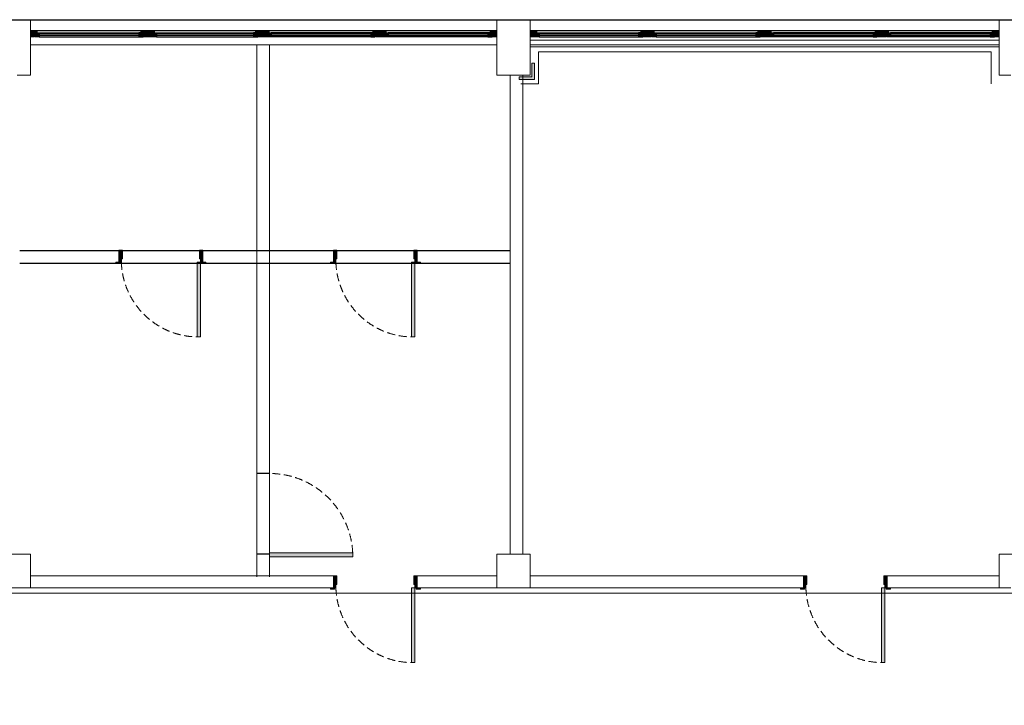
# Model space of a CAD drawing. Header units: millimetres. Extents: x -1662057 to -197461, y -941126 to 63888.
# Tile 40 of 209: x -1590217 to -1580691, y -689046 to -682417. Entities that reach past the tile are written whole.
import ezdxf

# ---------------------------------------------------------------- set-up
doc = ezdxf.new("R2010")
doc.units = ezdxf.units.MM
doc.linetypes.add('Dashed', pattern=[112.5, 75, -37.5])
doc.layers.get('0').update_dxf_attribs({"linetype": 'CONTINUOUS'})
for name, color, linetype in [('2d - linijas _ fili.z', 7, 'CONTINUOUS'), ('_Logi', 7, 'CONTINUOUS'), ('Durvis', 7, 'CONTINUOUS'), ('esoshas', 7, 'CONTINUOUS'), ('hachi', 7, 'CONTINUOUS'), ('PDF_Images', 7, 'CONTINUOUS')]:
    doc.layers.add(name, color=color, linetype=linetype)
doc.linetypes.add('Symbol-000', pattern='A,0,[2,AR-21.Shx,S=4.563492,R=0,X=0,Y=0],-625,0', length=625)

msp = doc.modelspace()

# ---------------------------------------------------------------- hatches: boundary and pattern name
at = {"layer": '2d - linijas _ fili.z', "linetype": 'Continuous', "lineweight": 0}
msp.add_hatch(color=7, dxfattribs=at).paths.add_polyline_path([(-1585383.18872, -682969.82586), (-1585260.662, -682969.82586), (-1585260.662, -682836.95774), (-1585235.96969, -682836.95774), (-1585235.96969, -682969.82586), (-1585235.96969, -682994.51816), (-1585383.18872, -682994.51816)], flags=0)
at = {"layer": '_Logi', "linetype": 'Continuous'}
for points in [[(-1590068.90696, -682562.81519), (-1590068.90696, -682542.56519), (-1590028.40696, -682542.56519), (-1590028.40696, -682583.06519), (-1590068.90696, -682583.06519)], [(-1589024.00696, -682562.81519), (-1589024.00696, -682583.06519), (-1589064.50696, -682583.06519), (-1589064.50696, -682542.56519), (-1589024.00696, -682542.56519)], [(-1588934.90696, -682562.81519), (-1588934.90696, -682542.56519), (-1588894.40696, -682542.56519), (-1588894.40696, -682583.06519), (-1588934.90696, -682583.06519)], [(-1587914.30696, -682562.81519), (-1587914.30696, -682583.06519), (-1587954.80696, -682583.06519), (-1587954.80696, -682542.56519), (-1587914.30696, -682542.56519)], [(-1587825.20696, -682562.81519), (-1587825.20696, -682542.56519), (-1587784.70696, -682542.56519), (-1587784.70696, -682583.06519), (-1587825.20696, -682583.06519)], [(-1586780.30696, -682562.81519), (-1586780.30696, -682583.06519), (-1586820.80696, -682583.06519), (-1586820.80696, -682542.56519), (-1586780.30696, -682542.56519)], [(-1586691.20696, -682562.81519), (-1586691.20696, -682542.56519), (-1586650.70696, -682542.56519), (-1586650.70696, -682583.06519), (-1586691.20696, -682583.06519)], [(-1585646.30696, -682562.81519), (-1585646.30696, -682583.06519), (-1585686.80696, -682583.06519), (-1585686.80696, -682542.56519), (-1585646.30696, -682542.56519)], [(-1585233.20696, -682562.81519), (-1585233.20696, -682542.56519), (-1585192.70696, -682542.56519), (-1585192.70696, -682583.06519), (-1585233.20696, -682583.06519)], [(-1584188.30696, -682562.81519), (-1584188.30696, -682583.06519), (-1584228.80696, -682583.06519), (-1584228.80696, -682542.56519), (-1584188.30696, -682542.56519)], [(-1584099.20696, -682562.81519), (-1584099.20696, -682542.56519), (-1584058.70696, -682542.56519), (-1584058.70696, -682583.06519), (-1584099.20696, -682583.06519)], [(-1583054.30696, -682562.81519), (-1583054.30696, -682583.06519), (-1583094.80696, -682583.06519), (-1583094.80696, -682542.56519), (-1583054.30696, -682542.56519)], [(-1582965.20696, -682562.81519), (-1582965.20696, -682542.56519), (-1582924.70696, -682542.56519), (-1582924.70696, -682583.06519), (-1582965.20696, -682583.06519)], [(-1581920.30696, -682562.81519), (-1581920.30696, -682583.06519), (-1581960.80696, -682583.06519), (-1581960.80696, -682542.56519), (-1581920.30696, -682542.56519)], [(-1581831.20696, -682562.81519), (-1581831.20696, -682542.56519), (-1581790.70696, -682542.56519), (-1581790.70696, -682583.06519), (-1581831.20696, -682583.06519)], [(-1580786.30696, -682562.81519), (-1580786.30696, -682583.06519), (-1580826.80696, -682583.06519), (-1580826.80696, -682542.56519), (-1580786.30696, -682542.56519)]]:
    msp.add_hatch(color=7, dxfattribs=at).paths.add_polyline_path(points, flags=0)
at = {"layer": 'Durvis', "linetype": 'Continuous', "lineweight": 0}
for points in [[(-1590113.45696, -682522.31519), (-1590048.65696, -682522.31519), (-1590048.65696, -682539.18839), (-1590068.90696, -682539.18839), (-1590073.40579, -682539.18839), (-1590073.40579, -682583.06519), (-1590113.45696, -682583.06519)], [(-1588979.45696, -682522.31519), (-1588979.45696, -682583.06519), (-1589019.50812, -682583.06519), (-1589019.50812, -682539.18839), (-1589024.00696, -682539.18839), (-1589044.25696, -682539.18839), (-1589044.25696, -682522.31519)], [(-1588979.45696, -682522.31519), (-1588914.65696, -682522.31519), (-1588914.65696, -682539.18839), (-1588934.90696, -682539.18839), (-1588939.40579, -682539.18839), (-1588939.40579, -682583.06519), (-1588979.45696, -682583.06519)], [(-1587869.75696, -682522.31519), (-1587869.75696, -682583.06519), (-1587909.80812, -682583.06519), (-1587909.80812, -682539.18839), (-1587914.30696, -682539.18839), (-1587934.55696, -682539.18839), (-1587934.55696, -682522.31519)], [(-1587869.75696, -682522.31519), (-1587804.95696, -682522.31519), (-1587804.95696, -682539.18839), (-1587825.20696, -682539.18839), (-1587829.70579, -682539.18839), (-1587829.70579, -682583.06519), (-1587869.75696, -682583.06519)], [(-1586735.75696, -682522.31519), (-1586735.75696, -682583.06519), (-1586775.80812, -682583.06519), (-1586775.80812, -682539.18839), (-1586780.30696, -682539.18839), (-1586800.55696, -682539.18839), (-1586800.55696, -682522.31519)], [(-1586735.75696, -682522.31519), (-1586670.95696, -682522.31519), (-1586670.95696, -682539.18839), (-1586691.20696, -682539.18839), (-1586695.70579, -682539.18839), (-1586695.70579, -682583.06519), (-1586735.75696, -682583.06519)], [(-1585601.75696, -682522.31519), (-1585601.75696, -682583.06519), (-1585641.80812, -682583.06519), (-1585641.80812, -682539.18839), (-1585646.30696, -682539.18839), (-1585666.55696, -682539.18839), (-1585666.55696, -682522.31519)], [(-1585277.75696, -682522.31519), (-1585212.95696, -682522.31519), (-1585212.95696, -682539.18839), (-1585233.20696, -682539.18839), (-1585237.70579, -682539.18839), (-1585237.70579, -682583.06519), (-1585277.75696, -682583.06519)], [(-1584143.75696, -682522.31519), (-1584143.75696, -682583.06519), (-1584183.80812, -682583.06519), (-1584183.80812, -682539.18839), (-1584188.30696, -682539.18839), (-1584208.55696, -682539.18839), (-1584208.55696, -682522.31519)], [(-1584143.75696, -682522.31519), (-1584078.95696, -682522.31519), (-1584078.95696, -682539.18839), (-1584099.20696, -682539.18839), (-1584103.70579, -682539.18839), (-1584103.70579, -682583.06519), (-1584143.75696, -682583.06519)], [(-1583009.75696, -682522.31519), (-1583009.75696, -682583.06519), (-1583049.80812, -682583.06519), (-1583049.80812, -682539.18839), (-1583054.30696, -682539.18839), (-1583074.55696, -682539.18839), (-1583074.55696, -682522.31519)], [(-1583009.75696, -682522.31519), (-1582944.95696, -682522.31519), (-1582944.95696, -682539.18839), (-1582965.20696, -682539.18839), (-1582969.70579, -682539.18839), (-1582969.70579, -682583.06519), (-1583009.75696, -682583.06519)], [(-1581875.75696, -682522.31519), (-1581875.75696, -682583.06519), (-1581915.80812, -682583.06519), (-1581915.80812, -682539.18839), (-1581920.30696, -682539.18839), (-1581940.55696, -682539.18839), (-1581940.55696, -682522.31519)], [(-1581875.75696, -682522.31519), (-1581810.95696, -682522.31519), (-1581810.95696, -682539.18839), (-1581831.20696, -682539.18839), (-1581835.70579, -682539.18839), (-1581835.70579, -682583.06519), (-1581875.75696, -682583.06519)], [(-1580741.75696, -682522.31519), (-1580741.75696, -682583.06519), (-1580781.80812, -682583.06519), (-1580781.80812, -682539.18839), (-1580786.30696, -682539.18839), (-1580806.55696, -682539.18839), (-1580806.55696, -682522.31519)], [(-1589256.60401, -684646.473), (-1589256.60401, -684759.873), (-1589233.92401, -684759.873), (-1589233.92401, -684727.473), (-1589224.20401, -684727.473), (-1589224.20401, -684646.473)], [(-1588446.60401, -684759.873), (-1588446.60401, -684646.473), (-1588479.00401, -684646.473), (-1588479.00401, -684727.473), (-1588469.28401, -684727.473), (-1588469.28401, -684759.873)], [(-1587180.84751, -684646.473), (-1587180.84751, -684759.873), (-1587158.16751, -684759.873), (-1587158.16751, -684727.473), (-1587148.44751, -684727.473), (-1587148.44751, -684646.473)], [(-1586370.84751, -684759.873), (-1586370.84751, -684646.473), (-1586403.24751, -684646.473), (-1586403.24751, -684727.473), (-1586393.52751, -684727.473), (-1586393.52751, -684759.873)], [(-1589246.07401, -684759.873), (-1589286.57401, -684759.873), (-1589286.57401, -684775.263), (-1589246.07401, -684775.263)], [(-1588469.28401, -684759.873), (-1588501.68401, -684759.873), (-1588501.68401, -685484.013), (-1588469.28401, -685484.013)], [(-1588457.13401, -684775.263), (-1588416.63401, -684775.263), (-1588416.63401, -684759.873), (-1588457.13401, -684759.873)], [(-1587170.31751, -684759.873), (-1587210.81751, -684759.873), (-1587210.81751, -684775.263), (-1587170.31751, -684775.263)], [(-1586393.52751, -684759.873), (-1586425.92751, -684759.873), (-1586425.92751, -685484.013), (-1586393.52751, -685484.013)], [(-1586381.37751, -684775.263), (-1586340.87751, -684775.263), (-1586340.87751, -684759.873), (-1586381.37751, -684759.873)], [(-1587799.61065, -687609.54741), (-1586994.47065, -687609.54741), (-1586994.47065, -687573.00912), (-1587799.61065, -687573.00912)], [(-1587180.84751, -687795.39384), (-1587180.84751, -687908.79384), (-1587158.16751, -687908.79384), (-1587158.16751, -687876.39384), (-1587148.44751, -687876.39384), (-1587148.44751, -687795.39384)], [(-1586370.84751, -687908.79384), (-1586370.84751, -687795.39384), (-1586403.24751, -687795.39384), (-1586403.24751, -687876.39384), (-1586393.52751, -687876.39384), (-1586393.52751, -687908.79384)], [(-1582633.36883, -687795.39384), (-1582633.36883, -687908.79384), (-1582610.68883, -687908.79384), (-1582610.68883, -687876.39384), (-1582600.96883, -687876.39384), (-1582600.96883, -687795.39384)], [(-1581823.36883, -687908.79384), (-1581823.36883, -687795.39384), (-1581855.76883, -687795.39384), (-1581855.76883, -687876.39384), (-1581846.04883, -687876.39384), (-1581846.04883, -687908.79384)], [(-1587170.31751, -687908.79384), (-1587210.81751, -687908.79384), (-1587210.81751, -687924.18384), (-1587170.31751, -687924.18384)], [(-1586393.52751, -687908.79384), (-1586425.92751, -687908.79384), (-1586425.92751, -688632.93384), (-1586393.52751, -688632.93384)], [(-1586381.37751, -687924.18384), (-1586340.87751, -687924.18384), (-1586340.87751, -687908.79384), (-1586381.37751, -687908.79384)], [(-1582622.83883, -687908.79384), (-1582663.33883, -687908.79384), (-1582663.33883, -687924.18384), (-1582622.83883, -687924.18384)], [(-1581846.04883, -687908.79384), (-1581878.44883, -687908.79384), (-1581878.44883, -688632.93384), (-1581846.04883, -688632.93384)], [(-1581833.89883, -687924.18384), (-1581793.39883, -687924.18384), (-1581793.39883, -687908.79384), (-1581833.89883, -687908.79384)]]:
    msp.add_hatch(color=7, dxfattribs=at).paths.add_polyline_path(points, flags=0)

# ---------------------------------------------------------------- linework, layer by layer
at = {"color": 7, "linetype": 'Symbol-000', "lineweight": 0}
for p, q in [((-1580816.59187, -682727.47919), (-1585198.62805, -682727.47919)), ((-1585198.62805, -682727.47919), (-1585198.62805, -683035.79502)), ((-1580816.59187, -682727.47919), (-1580816.59187, -683035.79502)), ((-1585198.62805, -683035.79502), (-1585368.1917, -683035.79502)), ((-1570515.36077, -687961.29766), (-1595356.373, -687961.29766))]:
    msp.add_line(p, q, dxfattribs=at)
at = {"layer": '2d - linijas _ fili.z', "color": 7, "linetype": 'Continuous', "lineweight": 0}
for p, q in [((-1580741.75696, -682678.58324), (-1585277.75696, -682678.58324)), ((-1585260.662, -682969.82586), (-1585260.662, -682836.95774)), ((-1585260.662, -682836.95774), (-1585235.96969, -682836.95774)), ((-1585235.96969, -682836.95774), (-1585235.96969, -682969.82586)), ((-1585383.18872, -682969.82586), (-1585260.662, -682969.82586)), ((-1585383.18872, -682994.51816), (-1585383.18872, -682969.82586)), ((-1585235.96969, -682969.82586), (-1585235.96969, -682994.51816)), ((-1585235.96969, -682994.51816), (-1585383.18872, -682994.51816))]:
    msp.add_line(p, q, dxfattribs=at)
at = {"layer": '_Logi', "color": 7, "linetype": 'Continuous'}
for p, q in [((-1590113.45696, -682522.31519), (-1585601.75696, -682522.31519)), ((-1590068.90696, -682562.81519), (-1590068.90696, -682542.56519)), ((-1590068.90696, -682542.56519), (-1590028.40696, -682542.56519)), ((-1590068.90696, -682583.06519), (-1590068.90696, -682562.81519)), ((-1590028.40696, -682583.06519), (-1590068.90696, -682583.06519)), ((-1590028.40696, -682542.56519), (-1590028.40696, -682583.06519)), ((-1590028.40696, -682542.56519), (-1589064.50696, -682542.56519)), ((-1589064.50696, -682554.71519), (-1590028.40696, -682554.71519)), ((-1589064.50696, -682570.91519), (-1590028.40696, -682570.91519)), ((-1590028.40696, -682583.06519), (-1589064.50696, -682583.06519)), ((-1589024.00696, -682542.56519), (-1589064.50696, -682542.56519)), ((-1589064.50696, -682542.56519), (-1589064.50696, -682583.06519)), ((-1589064.50696, -682583.06519), (-1589024.00696, -682583.06519)), ((-1589024.00696, -682562.81519), (-1589024.00696, -682542.56519)), ((-1589024.00696, -682583.06519), (-1589024.00696, -682562.81519)), ((-1588934.90696, -682562.81519), (-1588934.90696, -682542.56519)), ((-1588934.90696, -682542.56519), (-1588894.40696, -682542.56519)), ((-1588934.90696, -682583.06519), (-1588934.90696, -682562.81519)), ((-1588894.40696, -682583.06519), (-1588934.90696, -682583.06519)), ((-1588894.40696, -682542.56519), (-1588894.40696, -682583.06519)), ((-1588894.40696, -682542.56519), (-1587954.80696, -682542.56519)), ((-1587954.80696, -682554.71519), (-1588894.40696, -682554.71519)), ((-1587954.80696, -682570.91519), (-1588894.40696, -682570.91519)), ((-1588894.40696, -682583.06519), (-1587954.80696, -682583.06519)), ((-1587914.30696, -682542.56519), (-1587954.80696, -682542.56519)), ((-1587954.80696, -682542.56519), (-1587954.80696, -682583.06519)), ((-1587954.80696, -682583.06519), (-1587914.30696, -682583.06519)), ((-1587914.30696, -682562.81519), (-1587914.30696, -682542.56519)), ((-1587914.30696, -682583.06519), (-1587914.30696, -682562.81519)), ((-1587825.20696, -682562.81519), (-1587825.20696, -682542.56519)), ((-1587825.20696, -682542.56519), (-1587784.70696, -682542.56519)), ((-1587825.20696, -682583.06519), (-1587825.20696, -682562.81519)), ((-1587784.70696, -682583.06519), (-1587825.20696, -682583.06519)), ((-1587784.70696, -682542.56519), (-1587784.70696, -682583.06519)), ((-1586820.80696, -682542.56519), (-1587784.70696, -682542.56519)), ((-1587784.70696, -682554.71519), (-1586820.80696, -682554.71519)), ((-1587784.70696, -682570.91519), (-1586820.80696, -682570.91519)), ((-1586820.80696, -682583.06519), (-1587784.70696, -682583.06519)), ((-1586780.30696, -682542.56519), (-1586820.80696, -682542.56519)), ((-1586820.80696, -682542.56519), (-1586820.80696, -682583.06519)), ((-1586820.80696, -682583.06519), (-1586780.30696, -682583.06519)), ((-1586780.30696, -682562.81519), (-1586780.30696, -682542.56519)), ((-1586780.30696, -682583.06519), (-1586780.30696, -682562.81519)), ((-1586691.20696, -682562.81519), (-1586691.20696, -682542.56519)), ((-1586691.20696, -682542.56519), (-1586650.70696, -682542.56519)), ((-1586691.20696, -682583.06519), (-1586691.20696, -682562.81519)), ((-1586650.70696, -682583.06519), (-1586691.20696, -682583.06519)), ((-1586650.70696, -682542.56519), (-1586650.70696, -682583.06519)), ((-1585686.80696, -682542.56519), (-1586650.70696, -682542.56519)), ((-1586650.70696, -682554.71519), (-1585686.80696, -682554.71519)), ((-1586650.70696, -682570.91519), (-1585686.80696, -682570.91519)), ((-1585686.80696, -682583.06519), (-1586650.70696, -682583.06519)), ((-1586087.75696, -682522.31519), (-1585601.75696, -682522.31519)), ((-1585646.30696, -682542.56519), (-1585686.80696, -682542.56519)), ((-1585686.80696, -682542.56519), (-1585686.80696, -682583.06519)), ((-1585686.80696, -682583.06519), (-1585646.30696, -682583.06519)), ((-1585646.30696, -682562.81519), (-1585646.30696, -682542.56519)), ((-1585646.30696, -682583.06519), (-1585646.30696, -682562.81519)), ((-1585277.75696, -682522.31519), (-1580741.75696, -682522.31519)), ((-1585233.20696, -682562.81519), (-1585233.20696, -682542.56519)), ((-1585233.20696, -682542.56519), (-1585192.70696, -682542.56519)), ((-1585233.20696, -682583.06519), (-1585233.20696, -682562.81519)), ((-1585192.70696, -682583.06519), (-1585233.20696, -682583.06519)), ((-1585192.70696, -682542.56519), (-1585192.70696, -682583.06519)), ((-1585192.70696, -682542.56519), (-1584228.80696, -682542.56519)), ((-1584228.80696, -682554.71519), (-1585192.70696, -682554.71519)), ((-1584228.80696, -682570.91519), (-1585192.70696, -682570.91519)), ((-1585192.70696, -682583.06519), (-1584228.80696, -682583.06519)), ((-1584188.30696, -682542.56519), (-1584228.80696, -682542.56519)), ((-1584228.80696, -682542.56519), (-1584228.80696, -682583.06519)), ((-1584228.80696, -682583.06519), (-1584188.30696, -682583.06519)), ((-1584188.30696, -682562.81519), (-1584188.30696, -682542.56519)), ((-1584188.30696, -682583.06519), (-1584188.30696, -682562.81519)), ((-1584099.20696, -682562.81519), (-1584099.20696, -682542.56519)), ((-1584099.20696, -682542.56519), (-1584058.70696, -682542.56519)), ((-1584099.20696, -682583.06519), (-1584099.20696, -682562.81519)), ((-1584058.70696, -682583.06519), (-1584099.20696, -682583.06519)), ((-1584058.70696, -682542.56519), (-1584058.70696, -682583.06519)), ((-1584058.70696, -682542.56519), (-1583094.80696, -682542.56519)), ((-1583094.80696, -682554.71519), (-1584058.70696, -682554.71519)), ((-1583094.80696, -682570.91519), (-1584058.70696, -682570.91519)), ((-1584058.70696, -682583.06519), (-1583094.80696, -682583.06519)), ((-1583054.30696, -682542.56519), (-1583094.80696, -682542.56519)), ((-1583094.80696, -682542.56519), (-1583094.80696, -682583.06519)), ((-1583094.80696, -682583.06519), (-1583054.30696, -682583.06519)), ((-1583054.30696, -682562.81519), (-1583054.30696, -682542.56519)), ((-1583054.30696, -682583.06519), (-1583054.30696, -682562.81519)), ((-1582965.20696, -682562.81519), (-1582965.20696, -682542.56519)), ((-1582965.20696, -682542.56519), (-1582924.70696, -682542.56519)), ((-1582965.20696, -682583.06519), (-1582965.20696, -682562.81519)), ((-1582924.70696, -682583.06519), (-1582965.20696, -682583.06519)), ((-1582924.70696, -682542.56519), (-1582924.70696, -682583.06519)), ((-1581960.80696, -682542.56519), (-1582924.70696, -682542.56519)), ((-1582924.70696, -682554.71519), (-1581960.80696, -682554.71519)), ((-1582924.70696, -682570.91519), (-1581960.80696, -682570.91519)), ((-1581960.80696, -682583.06519), (-1582924.70696, -682583.06519)), ((-1581920.30696, -682542.56519), (-1581960.80696, -682542.56519)), ((-1581960.80696, -682542.56519), (-1581960.80696, -682583.06519)), ((-1581960.80696, -682583.06519), (-1581920.30696, -682583.06519)), ((-1581920.30696, -682562.81519), (-1581920.30696, -682542.56519)), ((-1581920.30696, -682583.06519), (-1581920.30696, -682562.81519)), ((-1581831.20696, -682562.81519), (-1581831.20696, -682542.56519)), ((-1581831.20696, -682542.56519), (-1581790.70696, -682542.56519)), ((-1581831.20696, -682583.06519), (-1581831.20696, -682562.81519)), ((-1581790.70696, -682583.06519), (-1581831.20696, -682583.06519)), ((-1581790.70696, -682542.56519), (-1581790.70696, -682583.06519)), ((-1580826.80696, -682542.56519), (-1581790.70696, -682542.56519)), ((-1581790.70696, -682554.71519), (-1580826.80696, -682554.71519)), ((-1581790.70696, -682570.91519), (-1580826.80696, -682570.91519)), ((-1580826.80696, -682583.06519), (-1581790.70696, -682583.06519)), ((-1581227.75696, -682522.31519), (-1580741.75696, -682522.31519)), ((-1580786.30696, -682542.56519), (-1580826.80696, -682542.56519)), ((-1580826.80696, -682542.56519), (-1580826.80696, -682583.06519)), ((-1580826.80696, -682583.06519), (-1580786.30696, -682583.06519)), ((-1580786.30696, -682562.81519), (-1580786.30696, -682542.56519)), ((-1580786.30696, -682583.06519), (-1580786.30696, -682562.81519))]:
    msp.add_line(p, q, dxfattribs=at)
at = {"layer": 'Durvis', "color": 7, "linetype": 'Continuous', "lineweight": 0}
for p, q in [((-1590113.45696, -682522.31519), (-1590048.65696, -682522.31519)), ((-1590113.45696, -682583.06519), (-1590113.45696, -682522.31519)), ((-1590073.40579, -682583.06519), (-1590113.45696, -682583.06519)), ((-1590068.90696, -682539.18839), (-1590073.40579, -682539.18839)), ((-1590073.40579, -682539.18839), (-1590073.40579, -682583.06519)), ((-1590048.65696, -682539.18839), (-1590068.90696, -682539.18839)), ((-1590048.65696, -682522.31519), (-1590048.65696, -682539.18839)), ((-1588979.45696, -682522.31519), (-1589044.25696, -682522.31519)), ((-1589044.25696, -682522.31519), (-1589044.25696, -682539.18839)), ((-1589044.25696, -682539.18839), (-1589024.00696, -682539.18839)), ((-1589024.00696, -682539.18839), (-1589019.50812, -682539.18839)), ((-1589019.50812, -682539.18839), (-1589019.50812, -682583.06519)), ((-1589019.50812, -682583.06519), (-1588979.45696, -682583.06519)), ((-1588979.45696, -682522.31519), (-1588914.65696, -682522.31519)), ((-1588979.45696, -682583.06519), (-1588979.45696, -682522.31519)), ((-1588979.45696, -682583.06519), (-1588979.45696, -682522.31519)), ((-1588939.40579, -682583.06519), (-1588979.45696, -682583.06519)), ((-1588934.90696, -682539.18839), (-1588939.40579, -682539.18839)), ((-1588939.40579, -682539.18839), (-1588939.40579, -682583.06519)), ((-1588914.65696, -682539.18839), (-1588934.90696, -682539.18839)), ((-1588914.65696, -682522.31519), (-1588914.65696, -682539.18839)), ((-1587869.75696, -682522.31519), (-1587934.55696, -682522.31519)), ((-1587934.55696, -682522.31519), (-1587934.55696, -682539.18839)), ((-1587934.55696, -682539.18839), (-1587914.30696, -682539.18839)), ((-1587914.30696, -682539.18839), (-1587909.80812, -682539.18839)), ((-1587909.80812, -682539.18839), (-1587909.80812, -682583.06519)), ((-1587909.80812, -682583.06519), (-1587869.75696, -682583.06519)), ((-1587869.75696, -682583.06519), (-1587869.75696, -682522.31519)), ((-1587869.75696, -682522.31519), (-1587804.95696, -682522.31519)), ((-1587869.75696, -682583.06519), (-1587869.75696, -682522.31519)), ((-1587829.70579, -682583.06519), (-1587869.75696, -682583.06519)), ((-1587825.20696, -682539.18839), (-1587829.70579, -682539.18839)), ((-1587829.70579, -682539.18839), (-1587829.70579, -682583.06519)), ((-1587804.95696, -682539.18839), (-1587825.20696, -682539.18839)), ((-1587804.95696, -682522.31519), (-1587804.95696, -682539.18839)), ((-1586735.75696, -682522.31519), (-1586800.55696, -682522.31519)), ((-1586800.55696, -682522.31519), (-1586800.55696, -682539.18839)), ((-1586800.55696, -682539.18839), (-1586780.30696, -682539.18839)), ((-1586780.30696, -682539.18839), (-1586775.80812, -682539.18839)), ((-1586775.80812, -682539.18839), (-1586775.80812, -682583.06519)), ((-1586775.80812, -682583.06519), (-1586735.75696, -682583.06519)), ((-1586735.75696, -682583.06519), (-1586735.75696, -682522.31519)), ((-1586735.75696, -682522.31519), (-1586670.95696, -682522.31519)), ((-1586735.75696, -682583.06519), (-1586735.75696, -682522.31519)), ((-1586695.70579, -682583.06519), (-1586735.75696, -682583.06519)), ((-1586691.20696, -682539.18839), (-1586695.70579, -682539.18839)), ((-1586695.70579, -682539.18839), (-1586695.70579, -682583.06519)), ((-1586670.95696, -682539.18839), (-1586691.20696, -682539.18839)), ((-1586670.95696, -682522.31519), (-1586670.95696, -682539.18839)), ((-1585601.75696, -682522.31519), (-1585666.55696, -682522.31519)), ((-1585666.55696, -682522.31519), (-1585666.55696, -682539.18839)), ((-1585666.55696, -682539.18839), (-1585646.30696, -682539.18839)), ((-1585646.30696, -682539.18839), (-1585641.80812, -682539.18839)), ((-1585641.80812, -682539.18839), (-1585641.80812, -682583.06519)), ((-1585641.80812, -682583.06519), (-1585601.75696, -682583.06519)), ((-1585601.75696, -682583.06519), (-1585601.75696, -682522.31519)), ((-1585277.75696, -682522.31519), (-1585212.95696, -682522.31519)), ((-1585277.75696, -682583.06519), (-1585277.75696, -682522.31519)), ((-1585237.70579, -682583.06519), (-1585277.75696, -682583.06519)), ((-1585233.20696, -682539.18839), (-1585237.70579, -682539.18839)), ((-1585237.70579, -682539.18839), (-1585237.70579, -682583.06519)), ((-1585212.95696, -682539.18839), (-1585233.20696, -682539.18839)), ((-1585212.95696, -682522.31519), (-1585212.95696, -682539.18839)), ((-1584143.75696, -682522.31519), (-1584208.55696, -682522.31519)), ((-1584208.55696, -682522.31519), (-1584208.55696, -682539.18839)), ((-1584208.55696, -682539.18839), (-1584188.30696, -682539.18839)), ((-1584188.30696, -682539.18839), (-1584183.80812, -682539.18839)), ((-1584183.80812, -682539.18839), (-1584183.80812, -682583.06519)), ((-1584183.80812, -682583.06519), (-1584143.75696, -682583.06519)), ((-1584143.75696, -682522.31519), (-1584078.95696, -682522.31519)), ((-1584143.75696, -682583.06519), (-1584143.75696, -682522.31519)), ((-1584143.75696, -682583.06519), (-1584143.75696, -682522.31519)), ((-1584103.70579, -682583.06519), (-1584143.75696, -682583.06519)), ((-1584099.20696, -682539.18839), (-1584103.70579, -682539.18839)), ((-1584103.70579, -682539.18839), (-1584103.70579, -682583.06519)), ((-1584078.95696, -682539.18839), (-1584099.20696, -682539.18839)), ((-1584078.95696, -682522.31519), (-1584078.95696, -682539.18839)), ((-1583009.75696, -682522.31519), (-1583074.55696, -682522.31519)), ((-1583074.55696, -682522.31519), (-1583074.55696, -682539.18839)), ((-1583074.55696, -682539.18839), (-1583054.30696, -682539.18839)), ((-1583054.30696, -682539.18839), (-1583049.80812, -682539.18839)), ((-1583049.80812, -682539.18839), (-1583049.80812, -682583.06519)), ((-1583049.80812, -682583.06519), (-1583009.75696, -682583.06519)), ((-1583009.75696, -682583.06519), (-1583009.75696, -682522.31519)), ((-1583009.75696, -682522.31519), (-1582944.95696, -682522.31519)), ((-1583009.75696, -682583.06519), (-1583009.75696, -682522.31519)), ((-1582969.70579, -682583.06519), (-1583009.75696, -682583.06519)), ((-1582965.20696, -682539.18839), (-1582969.70579, -682539.18839)), ((-1582969.70579, -682539.18839), (-1582969.70579, -682583.06519)), ((-1582944.95696, -682539.18839), (-1582965.20696, -682539.18839)), ((-1582944.95696, -682522.31519), (-1582944.95696, -682539.18839)), ((-1581875.75696, -682522.31519), (-1581940.55696, -682522.31519)), ((-1581940.55696, -682522.31519), (-1581940.55696, -682539.18839)), ((-1581940.55696, -682539.18839), (-1581920.30696, -682539.18839)), ((-1581920.30696, -682539.18839), (-1581915.80812, -682539.18839)), ((-1581915.80812, -682539.18839), (-1581915.80812, -682583.06519)), ((-1581915.80812, -682583.06519), (-1581875.75696, -682583.06519)), ((-1581875.75696, -682583.06519), (-1581875.75696, -682522.31519)), ((-1581875.75696, -682522.31519), (-1581810.95696, -682522.31519)), ((-1581875.75696, -682583.06519), (-1581875.75696, -682522.31519)), ((-1581835.70579, -682583.06519), (-1581875.75696, -682583.06519)), ((-1581831.20696, -682539.18839), (-1581835.70579, -682539.18839)), ((-1581835.70579, -682539.18839), (-1581835.70579, -682583.06519)), ((-1581810.95696, -682539.18839), (-1581831.20696, -682539.18839)), ((-1581810.95696, -682522.31519), (-1581810.95696, -682539.18839)), ((-1580741.75696, -682522.31519), (-1580806.55696, -682522.31519)), ((-1580806.55696, -682522.31519), (-1580806.55696, -682539.18839)), ((-1580806.55696, -682539.18839), (-1580786.30696, -682539.18839)), ((-1580786.30696, -682539.18839), (-1580781.80812, -682539.18839)), ((-1580781.80812, -682539.18839), (-1580781.80812, -682583.06519)), ((-1580781.80812, -682583.06519), (-1580741.75696, -682583.06519)), ((-1580741.75696, -682583.06519), (-1580741.75696, -682522.31519)), ((-1589256.60401, -684646.473), (-1589224.20401, -684646.473)), ((-1589256.60401, -684759.873), (-1589256.60401, -684646.473)), ((-1589224.20401, -684646.473), (-1589224.20401, -684727.473)), ((-1588479.00401, -684727.473), (-1588479.00401, -684646.473)), ((-1588479.00401, -684646.473), (-1588446.60401, -684646.473)), ((-1588446.60401, -684646.473), (-1588446.60401, -684759.873)), ((-1587180.84751, -684646.473), (-1587148.44751, -684646.473)), ((-1587180.84751, -684759.873), (-1587180.84751, -684646.473)), ((-1587148.44751, -684646.473), (-1587148.44751, -684727.473)), ((-1586403.24751, -684727.473), (-1586403.24751, -684646.473)), ((-1586403.24751, -684646.473), (-1586370.84751, -684646.473)), ((-1586370.84751, -684646.473), (-1586370.84751, -684759.873)), ((-1589246.07401, -684759.873), (-1589286.57401, -684759.873)), ((-1589286.57401, -684759.873), (-1589286.57401, -684775.263)), ((-1589286.57401, -684775.263), (-1589246.07401, -684775.263)), ((-1589233.92401, -684759.873), (-1589256.60401, -684759.873)), ((-1589246.07401, -684775.263), (-1589246.07401, -684759.873)), ((-1589224.20401, -684727.473), (-1589233.92401, -684727.473)), ((-1589233.92401, -684727.473), (-1589233.92401, -684759.873)), ((-1588501.68401, -685484.013), (-1588501.68401, -684759.873)), ((-1588501.68401, -684759.873), (-1588469.28401, -684759.873)), ((-1588469.28401, -684727.473), (-1588479.00401, -684727.473)), ((-1588469.28401, -684759.873), (-1588469.28401, -684727.473)), ((-1588446.60401, -684759.873), (-1588469.28401, -684759.873)), ((-1588469.28401, -684759.873), (-1588469.28401, -685484.013)), ((-1588416.63401, -684759.873), (-1588457.13401, -684759.873)), ((-1588457.13401, -684759.873), (-1588457.13401, -684775.263)), ((-1588457.13401, -684775.263), (-1588416.63401, -684775.263)), ((-1588416.63401, -684775.263), (-1588416.63401, -684759.873)), ((-1587170.31751, -684759.873), (-1587210.81751, -684759.873)), ((-1587210.81751, -684759.873), (-1587210.81751, -684775.263)), ((-1587210.81751, -684775.263), (-1587170.31751, -684775.263)), ((-1587158.16751, -684759.873), (-1587180.84751, -684759.873)), ((-1587170.31751, -684775.263), (-1587170.31751, -684759.873)), ((-1587148.44751, -684727.473), (-1587158.16751, -684727.473)), ((-1587158.16751, -684727.473), (-1587158.16751, -684759.873)), ((-1586425.92751, -685484.013), (-1586425.92751, -684759.873)), ((-1586425.92751, -684759.873), (-1586393.52751, -684759.873)), ((-1586393.52751, -684727.473), (-1586403.24751, -684727.473)), ((-1586393.52751, -684759.873), (-1586393.52751, -684727.473)), ((-1586370.84751, -684759.873), (-1586393.52751, -684759.873)), ((-1586393.52751, -684759.873), (-1586393.52751, -685484.013)), ((-1586340.87751, -684759.873), (-1586381.37751, -684759.873)), ((-1586381.37751, -684759.873), (-1586381.37751, -684775.263)), ((-1586381.37751, -684775.263), (-1586340.87751, -684775.263)), ((-1586340.87751, -684775.263), (-1586340.87751, -684759.873)), ((-1588469.28401, -685484.013), (-1588501.68401, -685484.013)), ((-1586393.52751, -685484.013), (-1586425.92751, -685484.013)), ((-1587799.61065, -686804.40741), (-1587799.61065, -686781.72741)), ((-1586994.47065, -687573.00912), (-1587799.61065, -687573.00912)), ((-1587799.61065, -687573.00912), (-1587799.61065, -687609.54741)), ((-1587799.61065, -687609.54741), (-1586994.47065, -687609.54741)), ((-1586994.47065, -687609.54741), (-1586994.47065, -687573.00912)), ((-1587180.84751, -687795.39384), (-1587148.44751, -687795.39384)), ((-1587180.84751, -687908.79384), (-1587180.84751, -687795.39384)), ((-1587148.44751, -687795.39384), (-1587148.44751, -687876.39384)), ((-1586403.24751, -687876.39384), (-1586403.24751, -687795.39384)), ((-1586403.24751, -687795.39384), (-1586370.84751, -687795.39384)), ((-1586370.84751, -687795.39384), (-1586370.84751, -687908.79384)), ((-1582633.36883, -687795.39384), (-1582600.96883, -687795.39384)), ((-1582633.36883, -687908.79384), (-1582633.36883, -687795.39384)), ((-1582600.96883, -687795.39384), (-1582600.96883, -687876.39384)), ((-1581855.76883, -687876.39384), (-1581855.76883, -687795.39384)), ((-1581855.76883, -687795.39384), (-1581823.36883, -687795.39384)), ((-1581823.36883, -687795.39384), (-1581823.36883, -687908.79384)), ((-1587170.31751, -687908.79384), (-1587210.81751, -687908.79384)), ((-1587210.81751, -687908.79384), (-1587210.81751, -687924.18384)), ((-1587210.81751, -687924.18384), (-1587170.31751, -687924.18384)), ((-1587158.16751, -687908.79384), (-1587180.84751, -687908.79384)), ((-1587170.31751, -687924.18384), (-1587170.31751, -687908.79384)), ((-1587148.44751, -687876.39384), (-1587158.16751, -687876.39384)), ((-1587158.16751, -687876.39384), (-1587158.16751, -687908.79384)), ((-1586425.92751, -688632.93384), (-1586425.92751, -687908.79384)), ((-1586425.92751, -687908.79384), (-1586393.52751, -687908.79384)), ((-1586393.52751, -687876.39384), (-1586403.24751, -687876.39384)), ((-1586393.52751, -687908.79384), (-1586393.52751, -687876.39384)), ((-1586370.84751, -687908.79384), (-1586393.52751, -687908.79384)), ((-1586393.52751, -687908.79384), (-1586393.52751, -688632.93384)), ((-1586340.87751, -687908.79384), (-1586381.37751, -687908.79384)), ((-1586381.37751, -687908.79384), (-1586381.37751, -687924.18384)), ((-1586381.37751, -687924.18384), (-1586340.87751, -687924.18384)), ((-1586340.87751, -687924.18384), (-1586340.87751, -687908.79384)), ((-1582622.83883, -687908.79384), (-1582663.33883, -687908.79384)), ((-1582663.33883, -687908.79384), (-1582663.33883, -687924.18384)), ((-1582663.33883, -687924.18384), (-1582622.83883, -687924.18384)), ((-1582610.68883, -687908.79384), (-1582633.36883, -687908.79384)), ((-1582622.83883, -687924.18384), (-1582622.83883, -687908.79384)), ((-1582600.96883, -687876.39384), (-1582610.68883, -687876.39384)), ((-1582610.68883, -687876.39384), (-1582610.68883, -687908.79384)), ((-1581878.44883, -688632.93384), (-1581878.44883, -687908.79384)), ((-1581878.44883, -687908.79384), (-1581846.04883, -687908.79384)), ((-1581846.04883, -687876.39384), (-1581855.76883, -687876.39384)), ((-1581846.04883, -687908.79384), (-1581846.04883, -687876.39384)), ((-1581823.36883, -687908.79384), (-1581846.04883, -687908.79384)), ((-1581846.04883, -687908.79384), (-1581846.04883, -688632.93384)), ((-1581793.39883, -687908.79384), (-1581833.89883, -687908.79384)), ((-1581833.89883, -687908.79384), (-1581833.89883, -687924.18384)), ((-1581833.89883, -687924.18384), (-1581793.39883, -687924.18384)), ((-1581793.39883, -687924.18384), (-1581793.39883, -687908.79384)), ((-1586393.52751, -688632.93384), (-1586425.92751, -688632.93384)), ((-1581846.04883, -688632.93384), (-1581878.44883, -688632.93384))]:
    msp.add_line(p, q, dxfattribs=at)
at = {"layer": 'Durvis', "color": 7, "linetype": 'Dashed', "lineweight": 0}
for centre, radius, start, end in [((-1588488.14767, -684738.03995), 746.09585, 181.676889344, 268.960431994), ((-1586412.39117, -684738.03995), 746.09585, 181.676889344, 268.960431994), ((-1587799.61065, -687609.54741), 805.14, 2.716457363, 90), ((-1586412.39117, -687886.9608), 746.09585, 181.676889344, 268.960431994), ((-1581864.9125, -687886.9608), 746.09585, 181.676889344, 268.960431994)]:
    msp.add_arc(centre, radius, start, end, dxfattribs=at)
at = {"layer": 'esoshas', "color": 7, "linetype": 'Continuous', "lineweight": 20}
for p, q in [((-1590437.45696, -682417.01519), (-1590113.45696, -682417.01519)), ((-1590113.45696, -682417.01519), (-1590113.45696, -682951.61519)), ((-1585601.75696, -682951.61519), (-1585601.75696, -682417.01519)), ((-1585601.75696, -682417.01519), (-1585277.75696, -682417.01519)), ((-1585277.75696, -682417.01519), (-1585277.75696, -682951.61519)), ((-1580741.75696, -682951.61519), (-1580741.75696, -682417.01519)), ((-1580741.75696, -682417.01519), (-1580357.00696, -682417.01519)), ((-1587909.80812, -682583.06519), (-1587828.80812, -682583.06519)), ((-1587922.03302, -682664.72692), (-1587922.03302, -687802.68877)), ((-1587800.53302, -687802.68877), (-1587800.53302, -682658.1724)), ((-1590113.45696, -682951.61519), (-1590243.05696, -682951.61519)), ((-1585488.35696, -682951.61519), (-1585601.75696, -682951.61519)), ((-1585407.35696, -682951.61519), (-1585488.35696, -682951.61519)), ((-1585488.35696, -682951.61519), (-1585407.35696, -682951.61519)), ((-1585470.67967, -682950.79407), (-1585470.67967, -687584.79384)), ((-1585277.75696, -682951.61519), (-1585407.35696, -682951.61519)), ((-1585349.17967, -687584.79384), (-1585349.17967, -682952.75474)), ((-1580628.35696, -682951.61519), (-1580741.75696, -682951.61519)), ((-1589256.60401, -684759.873), (-1589256.60401, -684646.473)), ((-1588446.60401, -684646.473), (-1588446.60401, -684759.873)), ((-1587180.84751, -684759.873), (-1587180.84751, -684646.473)), ((-1586370.84751, -684646.473), (-1586370.84751, -684759.873)), ((-1590113.45696, -687584.79384), (-1590437.45696, -687584.79384)), ((-1590333.8127, -687584.79384), (-1590212.3127, -687584.79384)), ((-1590113.45696, -687908.79384), (-1590113.45696, -687584.79384)), ((-1585601.75696, -687584.79384), (-1585601.75696, -687908.79384)), ((-1585277.75696, -687584.79384), (-1585601.75696, -687584.79384)), ((-1585498.1127, -687584.79384), (-1585376.6127, -687584.79384)), ((-1585277.75696, -687908.79384), (-1585277.75696, -687584.79384)), ((-1580741.75696, -687584.79384), (-1580741.75696, -687908.79384)), ((-1580417.75696, -687584.79384), (-1580741.75696, -687584.79384)), ((-1587180.84751, -687795.39384), (-1590113.45696, -687795.39384)), ((-1590113.45696, -687795.39384), (-1590113.45696, -687908.79384)), ((-1587180.84751, -687908.79384), (-1587180.84751, -687795.39384)), ((-1585601.75696, -687795.39384), (-1586370.84751, -687795.39384)), ((-1586370.84751, -687795.39384), (-1586370.84751, -687908.79384)), ((-1585601.75696, -687908.79384), (-1585601.75696, -687795.39384)), ((-1582633.36883, -687795.39384), (-1585277.75696, -687795.39384)), ((-1585277.75696, -687795.39384), (-1585277.75696, -687908.79384)), ((-1582633.36883, -687908.79384), (-1582633.36883, -687795.39384)), ((-1580741.75696, -687795.39384), (-1581823.36883, -687795.39384)), ((-1581823.36883, -687795.39384), (-1581823.36883, -687908.79384)), ((-1580741.75696, -687908.79384), (-1580741.75696, -687795.39384)), ((-1590324.05696, -687908.79384), (-1590162.05696, -687908.79384)), ((-1590162.05696, -687908.79384), (-1590113.45696, -687908.79384)), ((-1590113.45696, -687908.79384), (-1587180.84751, -687908.79384)), ((-1586370.84751, -687908.79384), (-1585601.75696, -687908.79384)), ((-1585601.75696, -687908.79384), (-1585488.35696, -687908.79384)), ((-1585488.35696, -687908.79384), (-1585326.35696, -687908.79384)), ((-1585326.35696, -687908.79384), (-1585277.75696, -687908.79384)), ((-1585277.75696, -687908.79384), (-1582633.36883, -687908.79384)), ((-1581823.36883, -687908.79384), (-1580741.75696, -687908.79384)), ((-1580741.75696, -687908.79384), (-1580628.35696, -687908.79384))]:
    msp.add_line(p, q, dxfattribs=at)
at = {"layer": 'esoshas', "color": 7, "linetype": 'Continuous', "lineweight": 0}
for p, q in [((-1590113.45696, -682660.01519), (-1590113.45696, -682417.01519)), ((-1590113.45696, -682417.01519), (-1585601.75696, -682417.01519)), ((-1585601.75696, -682417.01519), (-1585601.75696, -682660.01519)), ((-1585277.75696, -682660.01519), (-1585277.75696, -682417.01519)), ((-1585277.75696, -682417.01519), (-1580741.75696, -682417.01519)), ((-1580741.75696, -682417.01519), (-1580741.75696, -682660.01519)), ((-1585601.75696, -682660.01519), (-1590113.45696, -682660.01519)), ((-1580741.75696, -682660.01519), (-1585277.75696, -682660.01519)), ((-1585407.35696, -682951.61519), (-1585488.35696, -682951.61519))]:
    msp.add_line(p, q, dxfattribs=at)
at = {"layer": 'hachi', "color": 7, "linetype": 'Continuous', "lineweight": 0}
for p, q in [((-1585277.75696, -682660.01519), (-1585277.75696, -682614.44362)), ((-1585277.75696, -682614.44362), (-1580741.75696, -682614.44362)), ((-1580741.75696, -682660.01519), (-1585277.75696, -682660.01519)), ((-1580741.75696, -682614.44362), (-1580741.75696, -682660.01519))]:
    msp.add_line(p, q, dxfattribs=at)
at = {"layer": 'PDF_Images', "color": 7}
for p, q in [((-1590217.38446, -684648.18262), (-1585473.21927, -684648.18262)), ((-1590217.38446, -684771.87723), (-1585473.21927, -684771.87723))]:
    msp.add_line(p, q, dxfattribs=at)
at = {"layer": 'PDF_Images', "color": 18, "true_color": 0x000000}
for p, q in [((-1587800.10939, -686805.14805), (-1587921.31407, -686805.14805)), ((-1587800.10939, -687585.90324), (-1587921.31407, -687585.90324))]:
    msp.add_line(p, q, dxfattribs=at)
at = {"layer": 'PDF_Images', "color": 7}
msp.add_lwpolyline([(-1599241.77854, -695030.93416), (-1599241.77854, -682419.50656), (-1570289.76624, -682419.50656), (-1570289.76624, -695545.36904), (-1559536.51555, -702288.88898), (-1559536.51555, -702288.88898)], dxfattribs=at)

doc.saveas('drawing.dxf')
